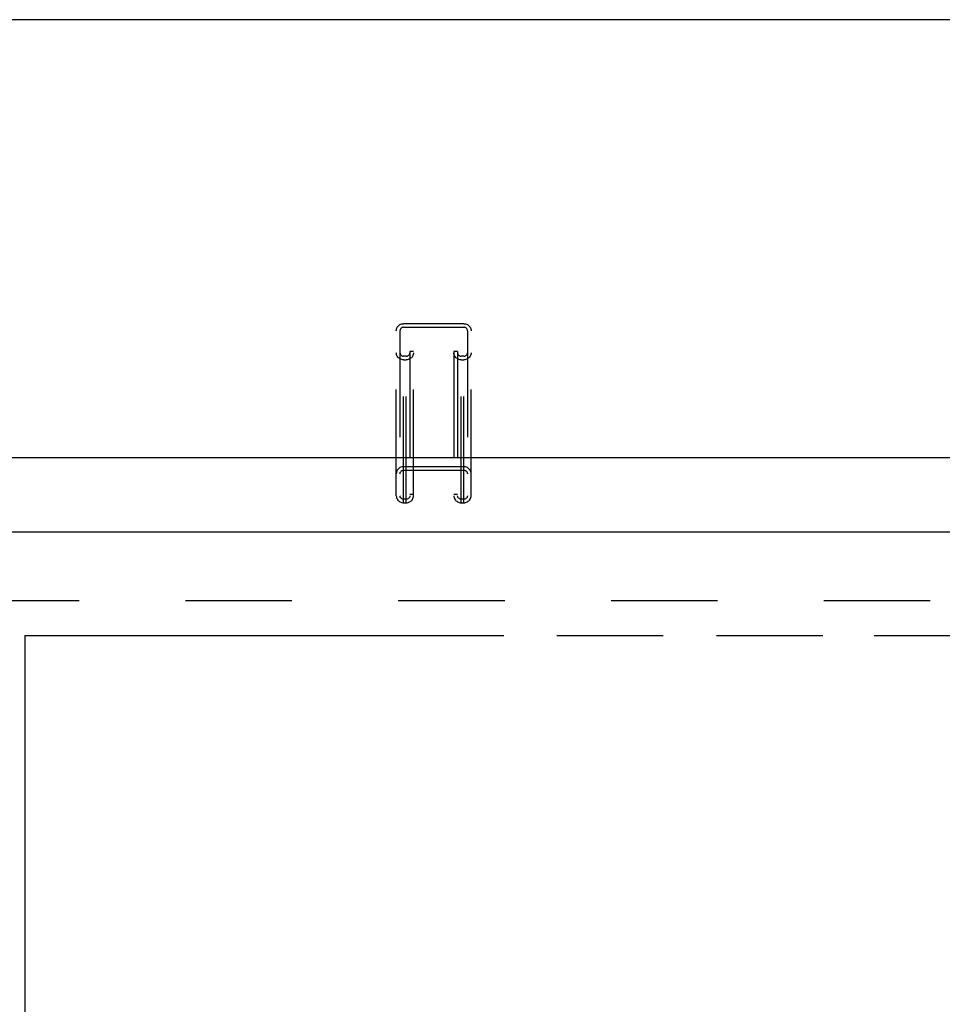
# Model space of a CAD drawing. Header units: inches. Extents: x 0 to 210, y 0 to 136.
# Tile 80 of 93: x 72 to 82, y 91 to 101. Entities that reach past the tile are written whole.
import ezdxf

# ---------------------------------------------------------------- set-up
doc = ezdxf.new("R2010")
doc.units = ezdxf.units.IN
doc.header["$LTSCALE"] = 11.549409
doc.header["$MEASUREMENT"] = 0
doc.linetypes.add('HIDDEN', pattern=[0.2, 0.1, -0.1])
doc.linetypes.add('PHANTOM', pattern=[0.8, 0.45, -0.05, 0.1, -0.05, 0.1, -0.05])
doc.layers.get('0').update_dxf_attribs({"linetype": 'CONTINUOUS'})
doc.layers.add('AVAILABLE_DOOR_SPACE', color=7, linetype='CONTINUOUS')
doc.layers.add('DEFAULT_2', color=8, linetype='HIDDEN')

msp = doc.modelspace()

# ---------------------------------------------------------------- linework, layer by layer
at = {"color": 7, "linetype": 'Continuous'}
for p, q in [((97.386, 101.387), (37.61, 101.387)), ((39.035, 96.633), (95.961, 96.633))]:
    msp.add_line(p, q, dxfattribs=at)
at = {"color": 3, "linetype": 'Continuous'}
msp.add_line((68.478, 95.825), (97.081, 95.825), dxfattribs=at)
at = {"layer": 'AVAILABLE_DOOR_SPACE', "color": 4, "linetype": 'PHANTOM'}
for p, q in [((72.061, 94.7), (72.061, 67.45)), ((72.061, 94.7), (81.28, 94.7)), ((81.28, 94.7), (81.28, 94.699)), ((81.28, 94.699), (84.28, 94.699))]:
    msp.add_line(p, q, dxfattribs=at)
at = {"layer": 'DEFAULT_2', "color": 8, "linetype": 'HIDDEN'}
for p, q in [((76.172, 96.141), (76.172, 98.086)), ((76.825, 98.086), (76.172, 98.086)), ((76.172, 98.047), (76.825, 98.047)), ((76.825, 96.141), (76.825, 98.086)), ((76.092, 96.218), (76.092, 98.009)), ((76.132, 98.009), (76.132, 96.218)), ((76.865, 98.009), (76.865, 96.218)), ((76.905, 96.218), (76.905, 98.009)), ((76.2, 97.732), (76.172, 97.732)), ((76.2, 96.141), (76.2, 97.732)), ((76.24, 97.784), (76.24, 96.218)), ((76.28, 97.784), (76.24, 97.784)), ((76.28, 96.218), (76.28, 97.784)), ((76.717, 97.784), (76.717, 96.218)), ((76.757, 97.784), (76.717, 97.784)), ((76.757, 97.784), (76.757, 96.218)), ((76.797, 96.141), (76.797, 97.732)), ((76.825, 97.732), (76.797, 97.732)), ((76.172, 97.694), (76.2, 97.694)), ((76.797, 97.694), (76.825, 97.694)), ((76.825, 96.533), (76.172, 96.533)), ((76.172, 96.494), (76.825, 96.494)), ((76.28, 96.231), (76.24, 96.231)), ((76.757, 96.231), (76.717, 96.231)), ((76.2, 96.179), (76.172, 96.179)), ((76.172, 96.141), (76.2, 96.141)), ((76.825, 96.179), (76.797, 96.179)), ((76.797, 96.141), (76.825, 96.141)), ((95.748, 95.075), (69.144, 95.075))]:
    msp.add_line(p, q, dxfattribs=at)
for points in [[(76.092, 98.009), (76.093, 98.019), (76.095, 98.029), (76.098, 98.038), (76.103, 98.047), (76.109, 98.056), (76.115, 98.063), (76.123, 98.07), (76.132, 98.076), (76.141, 98.08), (76.151, 98.083), (76.162, 98.085), (76.172, 98.086)], [(76.172, 98.047), (76.166, 98.047), (76.16, 98.045), (76.154, 98.043), (76.149, 98.04), (76.144, 98.036), (76.14, 98.031), (76.136, 98.026), (76.134, 98.021), (76.133, 98.015), (76.132, 98.009)], [(76.825, 98.086), (76.835, 98.085), (76.845, 98.083), (76.855, 98.08), (76.865, 98.076), (76.873, 98.07), (76.881, 98.063), (76.888, 98.056), (76.894, 98.047), (76.898, 98.038), (76.902, 98.029), (76.904, 98.019), (76.905, 98.009)], [(76.865, 98.009), (76.864, 98.015), (76.863, 98.021), (76.86, 98.026), (76.857, 98.031), (76.853, 98.036), (76.848, 98.04), (76.843, 98.043), (76.837, 98.045), (76.831, 98.047), (76.825, 98.047)], [(76.172, 97.694), (76.162, 97.694), (76.151, 97.696), (76.141, 97.699), (76.132, 97.704), (76.123, 97.71), (76.115, 97.716), (76.109, 97.724), (76.103, 97.732), (76.098, 97.741), (76.095, 97.751), (76.093, 97.761), (76.092, 97.771)], [(76.132, 97.771), (76.133, 97.765), (76.134, 97.759), (76.136, 97.753), (76.14, 97.748), (76.144, 97.744), (76.149, 97.74), (76.154, 97.736), (76.16, 97.734), (76.166, 97.733), (76.172, 97.732)], [(76.28, 97.771), (76.279, 97.761), (76.277, 97.751), (76.273, 97.741), (76.269, 97.732), (76.263, 97.724), (76.256, 97.716), (76.248, 97.71), (76.24, 97.704), (76.23, 97.699), (76.22, 97.696), (76.21, 97.694), (76.2, 97.694)], [(76.2, 97.732), (76.206, 97.733), (76.212, 97.734), (76.218, 97.736), (76.223, 97.74), (76.228, 97.744), (76.232, 97.748), (76.235, 97.753), (76.238, 97.759), (76.239, 97.765), (76.24, 97.771)], [(76.797, 97.694), (76.787, 97.694), (76.776, 97.696), (76.766, 97.699), (76.757, 97.704), (76.748, 97.71), (76.74, 97.716), (76.734, 97.724), (76.728, 97.732), (76.723, 97.741), (76.72, 97.751), (76.718, 97.761), (76.717, 97.771)], [(76.757, 97.771), (76.758, 97.765), (76.759, 97.759), (76.761, 97.753), (76.765, 97.748), (76.769, 97.744), (76.774, 97.74), (76.779, 97.736), (76.785, 97.734), (76.791, 97.733), (76.797, 97.732)], [(76.905, 97.771), (76.904, 97.761), (76.902, 97.751), (76.898, 97.741), (76.894, 97.732), (76.888, 97.724), (76.881, 97.716), (76.873, 97.71), (76.865, 97.704), (76.855, 97.699), (76.845, 97.696), (76.835, 97.694), (76.825, 97.694)], [(76.825, 97.732), (76.831, 97.733), (76.837, 97.734), (76.843, 97.736), (76.848, 97.74), (76.853, 97.744), (76.857, 97.748), (76.86, 97.753), (76.863, 97.759), (76.864, 97.765), (76.865, 97.771)], [(76.172, 96.533), (76.162, 96.532), (76.151, 96.53), (76.141, 96.527), (76.132, 96.523), (76.123, 96.517), (76.115, 96.51), (76.109, 96.503), (76.103, 96.494), (76.098, 96.485), (76.095, 96.476), (76.093, 96.466), (76.092, 96.456)], [(76.132, 96.456), (76.133, 96.462), (76.134, 96.468), (76.136, 96.473), (76.14, 96.478), (76.144, 96.483), (76.149, 96.487), (76.154, 96.49), (76.16, 96.493), (76.166, 96.494), (76.172, 96.494)], [(76.905, 96.456), (76.904, 96.466), (76.902, 96.476), (76.898, 96.485), (76.894, 96.494), (76.888, 96.503), (76.881, 96.51), (76.873, 96.517), (76.865, 96.523), (76.855, 96.527), (76.845, 96.53), (76.835, 96.532), (76.825, 96.533)], [(76.825, 96.494), (76.831, 96.494), (76.837, 96.493), (76.843, 96.49), (76.848, 96.487), (76.853, 96.483), (76.857, 96.478), (76.86, 96.473), (76.863, 96.468), (76.864, 96.462), (76.865, 96.456)], [(76.092, 96.218), (76.093, 96.208), (76.095, 96.198), (76.098, 96.188), (76.103, 96.179), (76.109, 96.171), (76.115, 96.163), (76.123, 96.157), (76.132, 96.151), (76.141, 96.147), (76.151, 96.143), (76.162, 96.141), (76.172, 96.141)], [(76.172, 96.179), (76.166, 96.18), (76.16, 96.181), (76.154, 96.183), (76.149, 96.187), (76.144, 96.191), (76.14, 96.195), (76.136, 96.2), (76.134, 96.206), (76.133, 96.212), (76.132, 96.218)], [(76.24, 96.218), (76.239, 96.212), (76.238, 96.206), (76.235, 96.2), (76.232, 96.195), (76.228, 96.191), (76.223, 96.187), (76.218, 96.183), (76.212, 96.181), (76.206, 96.18), (76.2, 96.179)], [(76.2, 96.141), (76.21, 96.141), (76.22, 96.143), (76.23, 96.147), (76.24, 96.151), (76.248, 96.157), (76.256, 96.163), (76.263, 96.171), (76.269, 96.179), (76.273, 96.188), (76.277, 96.198), (76.279, 96.208), (76.28, 96.218)], [(76.717, 96.218), (76.718, 96.208), (76.72, 96.198), (76.723, 96.188), (76.728, 96.179), (76.734, 96.171), (76.74, 96.163), (76.748, 96.157), (76.757, 96.151), (76.766, 96.147), (76.776, 96.143), (76.787, 96.141), (76.797, 96.141)], [(76.797, 96.179), (76.791, 96.18), (76.785, 96.181), (76.779, 96.183), (76.774, 96.187), (76.769, 96.191), (76.765, 96.195), (76.761, 96.2), (76.759, 96.206), (76.758, 96.212), (76.757, 96.218)], [(76.865, 96.218), (76.864, 96.212), (76.863, 96.206), (76.86, 96.2), (76.857, 96.195), (76.853, 96.191), (76.848, 96.187), (76.843, 96.183), (76.837, 96.181), (76.831, 96.18), (76.825, 96.179)], [(76.825, 96.141), (76.835, 96.141), (76.845, 96.143), (76.855, 96.147), (76.865, 96.151), (76.873, 96.157), (76.881, 96.163), (76.888, 96.171), (76.894, 96.179), (76.898, 96.188), (76.902, 96.198), (76.904, 96.208), (76.905, 96.218)]]:
    msp.add_lwpolyline(points, dxfattribs=at)

doc.saveas('drawing.dxf')
